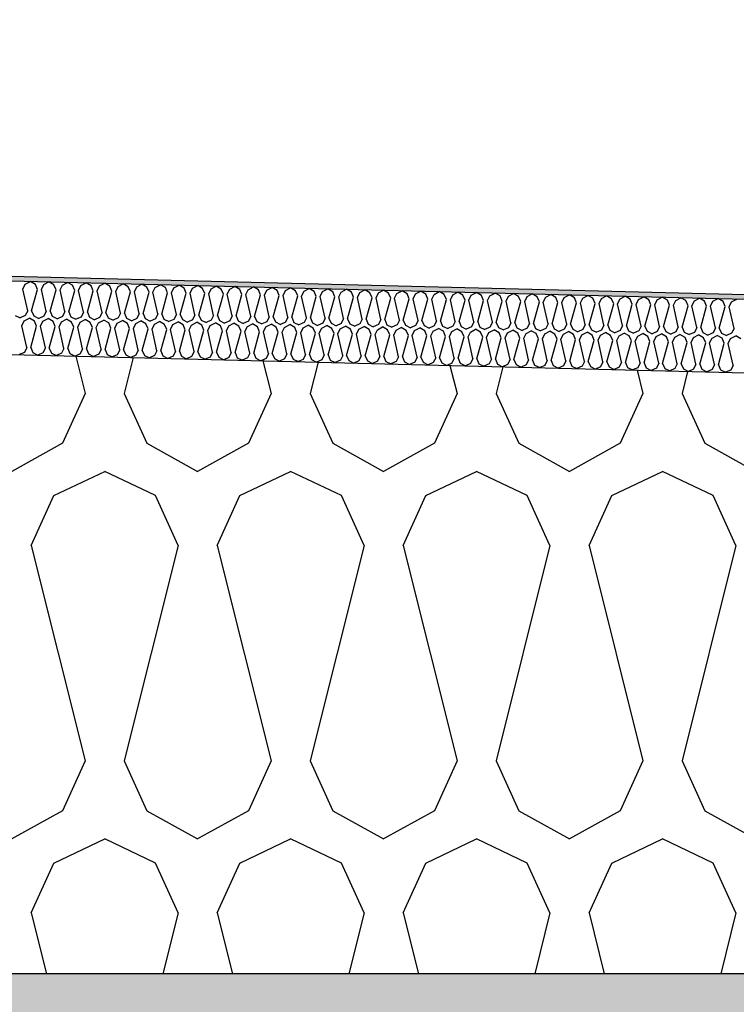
# Model space of a CAD drawing. Header units: millimetres. Extents: x -74465 to -41950, y -2141 to 15832.
# Tile 112 of 131: x -56716 to -56424, y 10282 to 10685. Entities that reach past the tile are written whole.
import ezdxf

# ---------------------------------------------------------------- set-up
doc = ezdxf.new("R2010")
doc.units = ezdxf.units.MM
doc.header["$LTSCALE"] = 0.5
doc.header["$MEASUREMENT"] = 0
doc.linetypes.add('PLINE', pattern=[0])
for name, color, linetype in [('26-- Yttertak (Skravur)(Nye konstruksjoner)', 7, 'Continuous'), ('26-- Yttertak(Nye konstruksjoner)', 7, 'Continuous'), ('261- Primærkonstruksjon (tak) (Skravur)(Nye konstruksjoner)', 7, 'Continuous'), ('261- Primærkonstruksjon (tak)(Nye konstruksjoner)', 7, 'Continuous'), ('262- Taktekking (Skravur)(Nye konstruksjoner)', 7, 'Continuous'), ('262- Taktekking(Nye konstruksjoner)', 7, 'Continuous')]:
    doc.layers.add(name, color=color, linetype=linetype)

# ---------------------------------------------------------------- blocks, each defined once
blk = doc.blocks.new('*X3')
at = {"layer": '26-- Yttertak (Skravur)(Nye konstruksjoner)', "linetype": 'PLINE'}
for p, q in [((-56693.39, 10547.17), (-56689.57, 10531.88)), ((-56669.95, 10546.58), (-56673.62, 10531.88)), ((-56617.03, 10545.26), (-56613.69, 10531.88)), ((-56594.54, 10544.7), (-56597.75, 10531.88)), ((-56540.68, 10543.35), (-56537.81, 10531.88)), ((-56519.13, 10542.81), (-56521.87, 10531.88)), ((-56464.32, 10541.44), (-56461.93, 10531.88)), ((-56443.73, 10540.93), (-56445.99, 10531.88)), ((-56689.57, 10531.88), (-56698.81, 10511.56)), ((-56673.62, 10531.88), (-56664.38, 10511.56)), ((-56613.69, 10531.88), (-56622.93, 10511.56)), ((-56597.75, 10531.88), (-56588.5, 10511.56)), ((-56537.81, 10531.88), (-56547.06, 10511.56)), ((-56521.87, 10531.88), (-56512.62, 10511.56)), ((-56461.93, 10531.88), (-56471.18, 10511.56)), ((-56445.99, 10531.88), (-56436.74, 10511.56)), ((-56698.81, 10511.56), (-56719.53, 10500)), ((-56664.38, 10511.56), (-56643.66, 10500)), ((-56622.93, 10511.56), (-56643.66, 10500)), ((-56588.5, 10511.56), (-56567.78, 10500)), ((-56547.06, 10511.56), (-56567.78, 10500)), ((-56512.62, 10511.56), (-56491.9, 10500)), ((-56471.18, 10511.56), (-56491.9, 10500)), ((-56436.74, 10511.56), (-56416.02, 10500)), ((-56702.32, 10490.19), (-56681.6, 10500)), ((-56660.87, 10490.19), (-56681.6, 10500)), ((-56626.44, 10490.19), (-56605.72, 10500)), ((-56584.99, 10490.19), (-56605.72, 10500)), ((-56550.56, 10490.19), (-56529.84, 10500)), ((-56509.12, 10490.19), (-56529.84, 10500)), ((-56474.68, 10490.19), (-56453.96, 10500)), ((-56433.24, 10490.19), (-56453.96, 10500)), ((-56711.56, 10469.87), (-56702.32, 10490.19)), ((-56651.63, 10469.87), (-56660.87, 10490.19)), ((-56635.68, 10469.87), (-56626.44, 10490.19)), ((-56575.75, 10469.87), (-56584.99, 10490.19)), ((-56559.81, 10469.87), (-56550.56, 10490.19)), ((-56499.87, 10469.87), (-56509.12, 10490.19)), ((-56483.93, 10469.87), (-56474.68, 10490.19)), ((-56423.99, 10469.87), (-56433.24, 10490.19)), ((-56711.56, 10469.87), (-56689.57, 10381.88)), ((-56651.63, 10469.87), (-56673.62, 10381.88)), ((-56635.68, 10469.87), (-56613.69, 10381.88)), ((-56575.75, 10469.87), (-56597.75, 10381.88)), ((-56559.81, 10469.87), (-56537.81, 10381.88)), ((-56499.87, 10469.87), (-56521.87, 10381.88)), ((-56483.93, 10469.87), (-56461.93, 10381.88)), ((-56423.99, 10469.87), (-56445.99, 10381.88)), ((-56689.57, 10381.88), (-56698.81, 10361.56)), ((-56673.62, 10381.88), (-56664.38, 10361.56)), ((-56613.69, 10381.88), (-56622.93, 10361.56)), ((-56597.75, 10381.88), (-56588.5, 10361.56)), ((-56537.81, 10381.88), (-56547.06, 10361.56)), ((-56521.87, 10381.88), (-56512.62, 10361.56)), ((-56461.93, 10381.88), (-56471.18, 10361.56)), ((-56445.99, 10381.88), (-56436.74, 10361.56)), ((-56698.81, 10361.56), (-56719.53, 10350)), ((-56664.38, 10361.56), (-56643.66, 10350)), ((-56622.93, 10361.56), (-56643.66, 10350)), ((-56588.5, 10361.56), (-56567.78, 10350)), ((-56547.06, 10361.56), (-56567.78, 10350)), ((-56512.62, 10361.56), (-56491.9, 10350)), ((-56471.18, 10361.56), (-56491.9, 10350)), ((-56436.74, 10361.56), (-56416.02, 10350)), ((-56702.32, 10340.19), (-56681.6, 10350)), ((-56660.87, 10340.19), (-56681.6, 10350)), ((-56626.44, 10340.19), (-56605.72, 10350)), ((-56584.99, 10340.19), (-56605.72, 10350)), ((-56550.56, 10340.19), (-56529.84, 10350)), ((-56509.12, 10340.19), (-56529.84, 10350)), ((-56474.68, 10340.19), (-56453.96, 10350)), ((-56433.24, 10340.19), (-56453.96, 10350)), ((-56711.56, 10319.87), (-56702.32, 10340.19)), ((-56651.63, 10319.87), (-56660.87, 10340.19)), ((-56635.68, 10319.87), (-56626.44, 10340.19)), ((-56575.75, 10319.87), (-56584.99, 10340.19)), ((-56559.81, 10319.87), (-56550.56, 10340.19)), ((-56499.87, 10319.87), (-56509.12, 10340.19)), ((-56483.93, 10319.87), (-56474.68, 10340.19)), ((-56423.99, 10319.87), (-56433.24, 10340.19)), ((-56711.56, 10319.87), (-56705.35, 10295)), ((-56651.63, 10319.87), (-56657.85, 10295)), ((-56635.68, 10319.87), (-56629.47, 10295)), ((-56575.75, 10319.87), (-56581.97, 10295)), ((-56559.81, 10319.87), (-56553.59, 10295)), ((-56499.87, 10319.87), (-56506.09, 10295)), ((-56483.93, 10319.87), (-56477.71, 10295)), ((-56423.99, 10319.87), (-56430.21, 10295))]:
    blk.add_line(p, q, dxfattribs=at)
blk = doc.blocks.new('*X6')
at = {"layer": '262- Taktekking (Skravur)(Nye konstruksjoner)', "linetype": 'PLINE'}
for p, q in [((-56714.02, 10576.54), (-56711.92, 10577.64)), ((-56709.88, 10576.43), (-56711.92, 10577.64)), ((-56706.44, 10576.35), (-56704.34, 10577.45)), ((-56702.3, 10576.24), (-56704.34, 10577.45)), ((-56698.85, 10576.16), (-56696.75, 10577.26)), ((-56694.71, 10576.05), (-56696.75, 10577.26)), ((-56691.27, 10575.97), (-56689.17, 10577.07)), ((-56687.12, 10575.86), (-56689.17, 10577.07)), ((-56683.68, 10575.78), (-56681.58, 10576.88)), ((-56679.54, 10575.67), (-56681.58, 10576.88)), ((-56676.1, 10575.59), (-56674, 10576.69)), ((-56671.95, 10575.48), (-56674, 10576.69)), ((-56715, 10574.53), (-56714.02, 10576.54)), ((-56713.02, 10565.68), (-56715, 10574.53)), ((-56711.43, 10565.64), (-56709.01, 10574.38)), ((-56709.01, 10574.38), (-56709.88, 10576.43)), ((-56707.41, 10574.34), (-56706.44, 10576.35)), ((-56705.44, 10565.49), (-56707.41, 10574.34)), ((-56703.84, 10565.45), (-56701.42, 10574.19)), ((-56701.42, 10574.19), (-56702.3, 10576.24)), ((-56699.83, 10574.15), (-56698.85, 10576.16)), ((-56697.85, 10565.3), (-56699.83, 10574.15)), ((-56696.26, 10565.26), (-56693.84, 10574)), ((-56693.84, 10574), (-56694.71, 10576.05)), ((-56692.24, 10573.96), (-56691.27, 10575.97)), ((-56690.26, 10565.11), (-56692.24, 10573.96)), ((-56688.67, 10565.07), (-56686.25, 10573.81)), ((-56686.25, 10573.81), (-56687.12, 10575.86)), ((-56684.66, 10573.77), (-56683.68, 10575.78)), ((-56682.68, 10564.92), (-56684.66, 10573.77)), ((-56681.08, 10564.88), (-56678.67, 10573.62)), ((-56678.67, 10573.62), (-56679.54, 10575.67)), ((-56677.07, 10573.58), (-56676.1, 10575.59)), ((-56675.09, 10564.73), (-56677.07, 10573.58)), ((-56673.5, 10564.69), (-56671.08, 10573.43)), ((-56671.08, 10573.43), (-56671.95, 10575.48)), ((-56669.49, 10573.39), (-56668.51, 10575.4)), ((-56667.51, 10564.54), (-56669.49, 10573.39)), ((-56668.51, 10575.4), (-56666.41, 10576.5)), ((-56664.37, 10575.3), (-56666.41, 10576.5)), ((-56665.91, 10564.5), (-56663.49, 10573.24)), ((-56663.49, 10573.24), (-56664.37, 10575.3)), ((-56661.9, 10573.2), (-56660.93, 10575.21)), ((-56659.92, 10564.35), (-56661.9, 10573.2)), ((-56660.93, 10575.21), (-56658.83, 10576.31)), ((-56656.78, 10575.11), (-56658.83, 10576.31)), ((-56658.33, 10564.31), (-56655.91, 10573.05)), ((-56655.91, 10573.05), (-56656.78, 10575.11)), ((-56654.32, 10573.01), (-56653.34, 10575.02)), ((-56652.34, 10564.16), (-56654.32, 10573.01)), ((-56653.34, 10575.02), (-56651.24, 10576.12)), ((-56649.2, 10574.92), (-56651.24, 10576.12)), ((-56650.74, 10564.12), (-56648.32, 10572.86)), ((-56648.32, 10572.86), (-56649.2, 10574.92)), ((-56646.73, 10572.82), (-56645.75, 10574.83)), ((-56644.75, 10563.97), (-56646.73, 10572.82)), ((-56645.75, 10574.83), (-56643.65, 10575.93)), ((-56641.61, 10574.73), (-56643.65, 10575.93)), ((-56643.16, 10563.93), (-56640.74, 10572.67)), ((-56640.74, 10572.67), (-56641.61, 10574.73)), ((-56639.14, 10572.63), (-56638.17, 10574.64)), ((-56637.17, 10563.78), (-56639.14, 10572.63)), ((-56638.17, 10574.64), (-56636.07, 10575.74)), ((-56634.03, 10574.54), (-56636.07, 10575.74)), ((-56633.15, 10572.48), (-56634.03, 10574.54)), ((-56631.56, 10572.44), (-56630.58, 10574.45)), ((-56630.58, 10574.45), (-56628.48, 10575.56)), ((-56626.44, 10574.35), (-56628.48, 10575.56)), ((-56625.57, 10572.29), (-56626.44, 10574.35)), ((-56623.97, 10572.25), (-56623, 10574.26)), ((-56623, 10574.26), (-56620.9, 10575.37)), ((-56618.86, 10574.16), (-56620.9, 10575.37)), ((-56617.98, 10572.1), (-56618.86, 10574.16)), ((-56616.39, 10572.06), (-56615.41, 10574.07)), ((-56615.41, 10574.07), (-56613.31, 10575.18)), ((-56611.27, 10573.97), (-56613.31, 10575.18)), ((-56610.4, 10571.91), (-56611.27, 10573.97)), ((-56608.8, 10571.87), (-56607.83, 10573.88)), ((-56607.83, 10573.88), (-56605.73, 10574.99)), ((-56603.68, 10573.78), (-56605.73, 10574.99)), ((-56602.81, 10571.72), (-56603.68, 10573.78)), ((-56601.22, 10571.68), (-56600.24, 10573.69)), ((-56600.24, 10573.69), (-56598.14, 10574.8)), ((-56596.1, 10573.59), (-56598.14, 10574.8)), ((-56595.23, 10571.53), (-56596.1, 10573.59)), ((-56593.63, 10571.49), (-56592.66, 10573.5)), ((-56592.66, 10573.5), (-56590.56, 10574.61)), ((-56588.51, 10573.4), (-56590.56, 10574.61)), ((-56587.64, 10571.34), (-56588.51, 10573.4)), ((-56586.05, 10571.3), (-56585.07, 10573.31)), ((-56585.07, 10573.31), (-56582.97, 10574.42)), ((-56580.93, 10573.21), (-56582.97, 10574.42)), ((-56580.05, 10571.16), (-56580.93, 10573.21)), ((-56578.46, 10571.12), (-56577.49, 10573.12)), ((-56577.49, 10573.12), (-56575.38, 10574.23)), ((-56573.34, 10573.02), (-56575.38, 10574.23)), ((-56572.47, 10570.97), (-56573.34, 10573.02)), ((-56570.87, 10570.93), (-56569.9, 10572.93)), ((-56569.9, 10572.93), (-56567.8, 10574.04)), ((-56565.76, 10572.83), (-56567.8, 10574.04)), ((-56564.88, 10570.78), (-56565.76, 10572.83)), ((-56563.29, 10570.74), (-56562.31, 10572.74)), ((-56562.31, 10572.74), (-56560.21, 10573.85)), ((-56558.17, 10572.64), (-56560.21, 10573.85)), ((-56557.3, 10570.59), (-56558.17, 10572.64)), ((-56554.73, 10572.55), (-56552.63, 10573.66)), ((-56550.59, 10572.45), (-56552.63, 10573.66)), ((-56547.14, 10572.36), (-56545.04, 10573.47)), ((-56543, 10572.26), (-56545.04, 10573.47)), ((-56539.56, 10572.18), (-56537.46, 10573.28)), ((-56535.41, 10572.07), (-56537.46, 10573.28)), ((-56531.97, 10571.99), (-56529.87, 10573.09)), ((-56527.83, 10571.88), (-56529.87, 10573.09)), ((-56524.39, 10571.8), (-56522.29, 10572.9)), ((-56520.24, 10571.69), (-56522.29, 10572.9)), ((-56516.8, 10571.61), (-56514.7, 10572.71)), ((-56512.66, 10571.5), (-56514.7, 10572.71)), ((-56635.57, 10563.74), (-56633.15, 10572.48)), ((-56629.58, 10563.59), (-56631.56, 10572.44)), ((-56627.99, 10563.55), (-56625.57, 10572.29)), ((-56621.99, 10563.4), (-56623.97, 10572.25)), ((-56620.4, 10563.36), (-56617.98, 10572.1)), ((-56614.41, 10563.21), (-56616.39, 10572.06)), ((-56612.82, 10563.17), (-56610.4, 10571.91)), ((-56606.82, 10563.02), (-56608.8, 10571.87)), ((-56605.23, 10562.98), (-56602.81, 10571.72)), ((-56599.24, 10562.83), (-56601.22, 10571.68)), ((-56597.64, 10562.79), (-56595.23, 10571.53)), ((-56591.65, 10562.64), (-56593.63, 10571.49)), ((-56590.06, 10562.6), (-56587.64, 10571.34)), ((-56584.07, 10562.45), (-56586.05, 10571.3)), ((-56582.47, 10562.41), (-56580.05, 10571.16)), ((-56576.48, 10562.26), (-56578.46, 10571.12)), ((-56574.89, 10562.22), (-56572.47, 10570.97)), ((-56568.9, 10562.07), (-56570.87, 10570.93)), ((-56567.3, 10562.03), (-56564.88, 10570.78)), ((-56561.31, 10561.88), (-56563.29, 10570.74)), ((-56559.72, 10561.84), (-56557.3, 10570.59)), ((-56555.7, 10570.55), (-56554.73, 10572.55)), ((-56553.72, 10561.7), (-56555.7, 10570.55)), ((-56552.13, 10561.66), (-56549.71, 10570.4)), ((-56549.71, 10570.4), (-56550.59, 10572.45)), ((-56548.12, 10570.36), (-56547.14, 10572.36)), ((-56546.14, 10561.51), (-56548.12, 10570.36)), ((-56544.55, 10561.47), (-56542.13, 10570.21)), ((-56542.13, 10570.21), (-56543, 10572.26)), ((-56540.53, 10570.17), (-56539.56, 10572.18)), ((-56538.55, 10561.32), (-56540.53, 10570.17)), ((-56536.96, 10561.28), (-56534.54, 10570.02)), ((-56534.54, 10570.02), (-56535.41, 10572.07)), ((-56532.95, 10569.98), (-56531.97, 10571.99)), ((-56530.97, 10561.13), (-56532.95, 10569.98)), ((-56529.37, 10561.09), (-56526.96, 10569.83)), ((-56526.96, 10569.83), (-56527.83, 10571.88)), ((-56525.36, 10569.79), (-56524.39, 10571.8)), ((-56523.38, 10560.94), (-56525.36, 10569.79)), ((-56521.79, 10560.9), (-56519.37, 10569.64)), ((-56519.37, 10569.64), (-56520.24, 10571.69)), ((-56517.78, 10569.6), (-56516.8, 10571.61)), ((-56515.8, 10560.75), (-56517.78, 10569.6)), ((-56514.2, 10560.71), (-56511.78, 10569.45)), ((-56511.78, 10569.45), (-56512.66, 10571.5)), ((-56510.19, 10569.41), (-56509.22, 10571.42)), ((-56508.21, 10560.56), (-56510.19, 10569.41)), ((-56509.22, 10571.42), (-56507.11, 10572.52)), ((-56505.07, 10571.31), (-56507.11, 10572.52)), ((-56506.62, 10560.52), (-56504.2, 10569.26)), ((-56504.2, 10569.26), (-56505.07, 10571.31)), ((-56502.6, 10569.22), (-56501.63, 10571.23)), ((-56500.63, 10560.37), (-56502.6, 10569.22)), ((-56501.63, 10571.23), (-56499.53, 10572.33)), ((-56497.49, 10571.12), (-56499.53, 10572.33)), ((-56499.03, 10560.33), (-56496.61, 10569.07)), ((-56496.61, 10569.07), (-56497.49, 10571.12)), ((-56495.02, 10569.03), (-56494.04, 10571.04)), ((-56493.04, 10560.18), (-56495.02, 10569.03)), ((-56494.04, 10571.04), (-56491.94, 10572.14)), ((-56489.9, 10570.93), (-56491.94, 10572.14)), ((-56491.45, 10560.14), (-56489.03, 10568.88)), ((-56489.03, 10568.88), (-56489.9, 10570.93)), ((-56487.43, 10568.84), (-56486.46, 10570.85)), ((-56485.45, 10559.99), (-56487.43, 10568.84)), ((-56486.46, 10570.85), (-56484.36, 10571.95)), ((-56482.32, 10570.74), (-56484.36, 10571.95)), ((-56483.86, 10559.95), (-56481.44, 10568.69)), ((-56481.44, 10568.69), (-56482.32, 10570.74)), ((-56479.85, 10568.65), (-56478.87, 10570.66)), ((-56477.87, 10559.8), (-56479.85, 10568.65)), ((-56478.87, 10570.66), (-56476.77, 10571.76)), ((-56474.73, 10570.55), (-56476.77, 10571.76)), ((-56473.86, 10568.5), (-56474.73, 10570.55)), ((-56472.26, 10568.46), (-56471.29, 10570.47)), ((-56471.29, 10570.47), (-56469.19, 10571.57)), ((-56467.14, 10570.37), (-56469.19, 10571.57)), ((-56466.27, 10568.31), (-56467.14, 10570.37)), ((-56464.68, 10568.27), (-56463.7, 10570.28)), ((-56463.7, 10570.28), (-56461.6, 10571.38)), ((-56459.56, 10570.18), (-56461.6, 10571.38)), ((-56458.69, 10568.12), (-56459.56, 10570.18)), ((-56457.09, 10568.08), (-56456.12, 10570.09)), ((-56456.12, 10570.09), (-56454.02, 10571.19)), ((-56451.97, 10569.99), (-56454.02, 10571.19)), ((-56451.1, 10567.93), (-56451.97, 10569.99)), ((-56449.51, 10567.89), (-56448.53, 10569.9)), ((-56448.53, 10569.9), (-56446.43, 10571)), ((-56444.39, 10569.8), (-56446.43, 10571)), ((-56443.51, 10567.74), (-56444.39, 10569.8)), ((-56441.92, 10567.7), (-56440.95, 10569.71)), ((-56440.95, 10569.71), (-56438.85, 10570.81)), ((-56436.8, 10569.61), (-56438.85, 10570.81)), ((-56435.93, 10567.55), (-56436.8, 10569.61)), ((-56434.34, 10567.51), (-56433.36, 10569.52)), ((-56433.36, 10569.52), (-56431.26, 10570.62)), ((-56429.22, 10569.42), (-56431.26, 10570.62)), ((-56428.34, 10567.36), (-56429.22, 10569.42)), ((-56426.75, 10567.32), (-56425.77, 10569.33)), ((-56425.77, 10569.33), (-56423.67, 10570.44)), ((-56713.02, 10565.68), (-56714, 10563.67)), ((-56711.43, 10565.64), (-56710.55, 10563.58)), ((-56705.44, 10565.49), (-56706.41, 10563.48)), ((-56703.84, 10565.45), (-56702.97, 10563.39)), ((-56697.85, 10565.3), (-56698.82, 10563.29)), ((-56696.26, 10565.26), (-56695.38, 10563.2)), ((-56690.26, 10565.11), (-56691.24, 10563.1)), ((-56688.67, 10565.07), (-56687.8, 10563.01)), ((-56682.68, 10564.92), (-56683.65, 10562.91)), ((-56681.08, 10564.88), (-56680.21, 10562.82)), ((-56675.09, 10564.73), (-56676.07, 10562.72)), ((-56673.5, 10564.69), (-56672.63, 10562.63)), ((-56476.28, 10559.76), (-56473.86, 10568.5)), ((-56470.28, 10559.61), (-56472.26, 10568.46)), ((-56468.69, 10559.57), (-56466.27, 10568.31)), ((-56462.7, 10559.42), (-56464.68, 10568.27)), ((-56461.1, 10559.38), (-56458.69, 10568.12)), ((-56455.11, 10559.23), (-56457.09, 10568.08)), ((-56453.52, 10559.19), (-56451.1, 10567.93)), ((-56447.53, 10559.04), (-56449.51, 10567.89)), ((-56445.93, 10559), (-56443.51, 10567.74)), ((-56439.94, 10558.85), (-56441.92, 10567.7)), ((-56438.35, 10558.81), (-56435.93, 10567.55)), ((-56432.36, 10558.66), (-56434.34, 10567.51)), ((-56430.76, 10558.62), (-56428.34, 10567.36)), ((-56424.77, 10558.47), (-56426.75, 10567.32)), ((-56718.14, 10563.77), (-56716.09, 10562.74)), ((-56714, 10563.67), (-56716.09, 10562.74)), ((-56715.37, 10559.53), (-56714.4, 10561.54)), ((-56714.4, 10561.54), (-56712.3, 10562.65)), ((-56710.26, 10561.44), (-56712.3, 10562.65)), ((-56710.55, 10563.58), (-56708.51, 10562.55)), ((-56709.38, 10559.38), (-56710.26, 10561.44)), ((-56706.41, 10563.48), (-56708.51, 10562.55)), ((-56707.79, 10559.34), (-56706.81, 10561.35)), ((-56706.81, 10561.35), (-56704.71, 10562.46)), ((-56702.67, 10561.25), (-56704.71, 10562.46)), ((-56702.97, 10563.39), (-56700.92, 10562.36)), ((-56701.8, 10559.19), (-56702.67, 10561.25)), ((-56698.82, 10563.29), (-56700.92, 10562.36)), ((-56700.2, 10559.15), (-56699.23, 10561.16)), ((-56699.23, 10561.16), (-56697.13, 10562.27)), ((-56695.09, 10561.06), (-56697.13, 10562.27)), ((-56695.38, 10563.2), (-56693.34, 10562.17)), ((-56694.21, 10559), (-56695.09, 10561.06)), ((-56691.24, 10563.1), (-56693.34, 10562.17)), ((-56692.62, 10558.96), (-56691.64, 10560.97)), ((-56691.64, 10560.97), (-56689.54, 10562.08)), ((-56687.5, 10560.87), (-56689.54, 10562.08)), ((-56687.8, 10563.01), (-56685.75, 10561.98)), ((-56686.63, 10558.81), (-56687.5, 10560.87)), ((-56683.65, 10562.91), (-56685.75, 10561.98)), ((-56685.03, 10558.77), (-56684.06, 10560.78)), ((-56684.06, 10560.78), (-56681.96, 10561.89)), ((-56679.91, 10560.68), (-56681.96, 10561.89)), ((-56680.21, 10562.82), (-56678.16, 10561.79)), ((-56679.04, 10558.62), (-56679.91, 10560.68)), ((-56676.07, 10562.72), (-56678.16, 10561.79)), ((-56677.45, 10558.59), (-56676.47, 10560.59)), ((-56676.47, 10560.59), (-56674.37, 10561.7)), ((-56672.33, 10560.49), (-56674.37, 10561.7)), ((-56672.63, 10562.63), (-56670.58, 10561.6)), ((-56668.48, 10562.53), (-56670.58, 10561.6)), ((-56668.89, 10560.4), (-56666.79, 10561.51)), ((-56667.51, 10564.54), (-56668.48, 10562.53)), ((-56664.74, 10560.3), (-56666.79, 10561.51)), ((-56665.91, 10564.5), (-56665.04, 10562.45)), ((-56665.04, 10562.45), (-56662.99, 10561.41)), ((-56660.9, 10562.34), (-56662.99, 10561.41)), ((-56661.3, 10560.21), (-56659.2, 10561.32)), ((-56659.92, 10564.35), (-56660.9, 10562.34)), ((-56657.16, 10560.11), (-56659.2, 10561.32)), ((-56658.33, 10564.31), (-56657.45, 10562.26)), ((-56657.45, 10562.26), (-56655.41, 10561.22)), ((-56653.31, 10562.15), (-56655.41, 10561.22)), ((-56653.72, 10560.02), (-56651.61, 10561.13)), ((-56652.34, 10564.16), (-56653.31, 10562.15)), ((-56649.57, 10559.92), (-56651.61, 10561.13)), ((-56650.74, 10564.12), (-56649.87, 10562.07)), ((-56649.87, 10562.07), (-56647.82, 10561.03)), ((-56645.73, 10561.96), (-56647.82, 10561.03)), ((-56646.13, 10559.83), (-56644.03, 10560.94)), ((-56644.75, 10563.97), (-56645.73, 10561.96)), ((-56641.99, 10559.73), (-56644.03, 10560.94)), ((-56643.16, 10563.93), (-56642.28, 10561.88)), ((-56642.28, 10561.88), (-56640.24, 10560.84)), ((-56638.14, 10561.77), (-56640.24, 10560.84)), ((-56638.54, 10559.65), (-56636.44, 10560.75)), ((-56637.17, 10563.78), (-56638.14, 10561.77)), ((-56634.4, 10559.54), (-56636.44, 10560.75)), ((-56635.57, 10563.74), (-56634.7, 10561.69)), ((-56634.7, 10561.69), (-56632.65, 10560.65)), ((-56630.55, 10561.58), (-56632.65, 10560.65)), ((-56629.58, 10563.59), (-56630.55, 10561.58)), ((-56627.99, 10563.55), (-56627.11, 10561.5)), ((-56627.11, 10561.5), (-56625.07, 10560.46)), ((-56622.97, 10561.39), (-56625.07, 10560.46)), ((-56621.99, 10563.4), (-56622.97, 10561.39)), ((-56620.4, 10563.36), (-56619.53, 10561.31)), ((-56619.53, 10561.31), (-56617.48, 10560.28)), ((-56615.38, 10561.2), (-56617.48, 10560.28)), ((-56614.41, 10563.21), (-56615.38, 10561.2)), ((-56612.82, 10563.17), (-56611.94, 10561.12)), ((-56611.94, 10561.12), (-56609.89, 10560.09)), ((-56607.8, 10561.01), (-56609.89, 10560.09)), ((-56606.82, 10563.02), (-56607.8, 10561.01)), ((-56605.23, 10562.98), (-56604.36, 10560.93)), ((-56604.36, 10560.93), (-56602.31, 10559.9)), ((-56600.21, 10560.82), (-56602.31, 10559.9)), ((-56599.24, 10562.83), (-56600.21, 10560.82)), ((-56597.64, 10562.79), (-56596.77, 10560.74)), ((-56596.77, 10560.74), (-56594.72, 10559.71)), ((-56592.63, 10560.64), (-56594.72, 10559.71)), ((-56591.65, 10562.64), (-56592.63, 10560.64)), ((-56590.06, 10562.6), (-56589.18, 10560.55)), ((-56584.07, 10562.45), (-56585.04, 10560.45)), ((-56582.47, 10562.41), (-56581.6, 10560.36)), ((-56576.48, 10562.26), (-56577.46, 10560.26)), ((-56574.89, 10562.22), (-56574.01, 10560.17)), ((-56568.9, 10562.07), (-56569.87, 10560.07)), ((-56567.3, 10562.03), (-56566.43, 10559.98)), ((-56561.31, 10561.88), (-56562.29, 10559.88)), ((-56559.72, 10561.84), (-56558.84, 10559.79)), ((-56553.72, 10561.7), (-56554.7, 10559.69)), ((-56552.13, 10561.66), (-56551.26, 10559.6)), ((-56546.14, 10561.51), (-56547.11, 10559.5)), ((-56544.55, 10561.47), (-56543.67, 10559.41)), ((-56538.55, 10561.32), (-56539.53, 10559.31)), ((-56536.96, 10561.28), (-56536.09, 10559.22)), ((-56530.97, 10561.13), (-56531.94, 10559.12)), ((-56529.37, 10561.09), (-56528.5, 10559.03)), ((-56523.38, 10560.94), (-56524.36, 10558.93)), ((-56521.79, 10560.9), (-56520.92, 10558.84)), ((-56515.8, 10560.75), (-56516.77, 10558.74)), ((-56514.2, 10560.71), (-56513.33, 10558.65)), ((-56713.4, 10550.68), (-56715.37, 10559.53)), ((-56711.8, 10550.64), (-56709.38, 10559.38)), ((-56705.81, 10550.49), (-56707.79, 10559.34)), ((-56704.22, 10550.45), (-56701.8, 10559.19)), ((-56698.22, 10550.3), (-56700.2, 10559.15)), ((-56696.63, 10550.26), (-56694.21, 10559)), ((-56690.64, 10550.11), (-56692.62, 10558.96)), ((-56689.05, 10550.07), (-56686.63, 10558.81)), ((-56683.05, 10549.92), (-56685.03, 10558.77)), ((-56681.46, 10549.88), (-56679.04, 10558.62)), ((-56675.47, 10549.73), (-56677.45, 10558.59)), ((-56673.87, 10549.69), (-56671.46, 10558.44)), ((-56671.46, 10558.44), (-56672.33, 10560.49)), ((-56669.86, 10558.4), (-56668.89, 10560.4)), ((-56667.88, 10549.54), (-56669.86, 10558.4)), ((-56666.29, 10549.5), (-56663.87, 10558.25)), ((-56663.87, 10558.25), (-56664.74, 10560.3)), ((-56662.28, 10558.21), (-56661.3, 10560.21)), ((-56660.3, 10549.35), (-56662.28, 10558.21)), ((-56658.7, 10549.31), (-56656.28, 10558.06)), ((-56656.28, 10558.06), (-56657.16, 10560.11)), ((-56654.69, 10558.02), (-56653.72, 10560.02)), ((-56652.71, 10549.16), (-56654.69, 10558.02)), ((-56651.12, 10549.13), (-56648.7, 10557.87)), ((-56648.7, 10557.87), (-56649.57, 10559.92)), ((-56647.1, 10557.83), (-56646.13, 10559.83)), ((-56645.13, 10548.98), (-56647.1, 10557.83)), ((-56643.53, 10548.94), (-56641.11, 10557.68)), ((-56641.11, 10557.68), (-56641.99, 10559.73)), ((-56639.52, 10557.64), (-56638.54, 10559.65)), ((-56637.54, 10548.79), (-56639.52, 10557.64)), ((-56635.95, 10548.75), (-56633.53, 10557.49)), ((-56633.53, 10557.49), (-56634.4, 10559.54)), ((-56631.93, 10557.45), (-56630.96, 10559.46)), ((-56629.95, 10548.6), (-56631.93, 10557.45)), ((-56630.96, 10559.46), (-56628.86, 10560.56)), ((-56626.82, 10559.35), (-56628.86, 10560.56)), ((-56628.36, 10548.56), (-56625.94, 10557.3)), ((-56625.94, 10557.3), (-56626.82, 10559.35)), ((-56624.35, 10557.26), (-56623.37, 10559.27)), ((-56622.37, 10548.41), (-56624.35, 10557.26)), ((-56623.37, 10559.27), (-56621.27, 10560.37)), ((-56619.23, 10559.16), (-56621.27, 10560.37)), ((-56620.78, 10548.37), (-56618.36, 10557.11)), ((-56618.36, 10557.11), (-56619.23, 10559.16)), ((-56616.76, 10557.07), (-56615.79, 10559.08)), ((-56614.78, 10548.22), (-56616.76, 10557.07)), ((-56615.79, 10559.08), (-56613.69, 10560.18)), ((-56611.64, 10558.97), (-56613.69, 10560.18)), ((-56613.19, 10548.18), (-56610.77, 10556.92)), ((-56610.77, 10556.92), (-56611.64, 10558.97)), ((-56609.18, 10556.88), (-56608.2, 10558.89)), ((-56607.2, 10548.03), (-56609.18, 10556.88)), ((-56608.2, 10558.89), (-56606.1, 10559.99)), ((-56604.06, 10558.78), (-56606.1, 10559.99)), ((-56605.6, 10547.99), (-56603.19, 10556.73)), ((-56603.19, 10556.73), (-56604.06, 10558.78)), ((-56601.59, 10556.69), (-56600.62, 10558.7)), ((-56599.61, 10547.84), (-56601.59, 10556.69)), ((-56600.62, 10558.7), (-56598.52, 10559.8)), ((-56596.47, 10558.59), (-56598.52, 10559.8)), ((-56595.6, 10556.54), (-56596.47, 10558.59)), ((-56594.01, 10556.5), (-56593.03, 10558.51)), ((-56593.03, 10558.51), (-56590.93, 10559.61)), ((-56588.89, 10558.4), (-56590.93, 10559.61)), ((-56589.18, 10560.55), (-56587.14, 10559.52)), ((-56588.01, 10556.35), (-56588.89, 10558.4)), ((-56585.04, 10560.45), (-56587.14, 10559.52)), ((-56586.42, 10556.31), (-56585.45, 10558.32)), ((-56585.45, 10558.32), (-56583.35, 10559.42)), ((-56581.3, 10558.21), (-56583.35, 10559.42)), ((-56581.6, 10560.36), (-56579.55, 10559.33)), ((-56580.43, 10556.16), (-56581.3, 10558.21)), ((-56577.46, 10560.26), (-56579.55, 10559.33)), ((-56578.84, 10556.12), (-56577.86, 10558.13)), ((-56577.86, 10558.13), (-56575.76, 10559.23)), ((-56573.72, 10558.02), (-56575.76, 10559.23)), ((-56574.01, 10560.17), (-56571.97, 10559.14)), ((-56572.84, 10555.97), (-56573.72, 10558.02)), ((-56569.87, 10560.07), (-56571.97, 10559.14)), ((-56571.25, 10555.93), (-56570.27, 10557.94)), ((-56570.27, 10557.94), (-56568.17, 10559.04)), ((-56566.13, 10557.83), (-56568.17, 10559.04)), ((-56566.43, 10559.98), (-56564.38, 10558.95)), ((-56565.26, 10555.78), (-56566.13, 10557.83)), ((-56562.29, 10559.88), (-56564.38, 10558.95)), ((-56563.66, 10555.74), (-56562.69, 10557.75)), ((-56562.69, 10557.75), (-56560.59, 10558.85)), ((-56558.55, 10557.65), (-56560.59, 10558.85)), ((-56558.84, 10559.79), (-56556.8, 10558.76)), ((-56557.67, 10555.59), (-56558.55, 10557.65)), ((-56554.7, 10559.69), (-56556.8, 10558.76)), ((-56556.08, 10555.55), (-56555.1, 10557.56)), ((-56555.1, 10557.56), (-56553, 10558.66)), ((-56550.96, 10557.46), (-56553, 10558.66)), ((-56551.26, 10559.6), (-56549.21, 10558.57)), ((-56550.09, 10555.4), (-56550.96, 10557.46)), ((-56547.11, 10559.5), (-56549.21, 10558.57)), ((-56548.49, 10555.36), (-56547.52, 10557.37)), ((-56547.52, 10557.37), (-56545.42, 10558.47)), ((-56543.37, 10557.27), (-56545.42, 10558.47)), ((-56543.67, 10559.41), (-56541.62, 10558.38)), ((-56542.5, 10555.21), (-56543.37, 10557.27)), ((-56539.53, 10559.31), (-56541.62, 10558.38)), ((-56540.91, 10555.17), (-56539.93, 10557.18)), ((-56539.93, 10557.18), (-56537.83, 10558.28)), ((-56535.79, 10557.08), (-56537.83, 10558.28)), ((-56536.09, 10559.22), (-56534.04, 10558.19)), ((-56534.92, 10555.02), (-56535.79, 10557.08)), ((-56531.94, 10559.12), (-56534.04, 10558.19)), ((-56533.32, 10554.98), (-56532.35, 10556.99)), ((-56532.35, 10556.99), (-56530.25, 10558.09)), ((-56528.2, 10556.89), (-56530.25, 10558.09)), ((-56528.5, 10559.03), (-56526.45, 10558)), ((-56527.33, 10554.83), (-56528.2, 10556.89)), ((-56524.36, 10558.93), (-56526.45, 10558)), ((-56525.74, 10554.79), (-56524.76, 10556.8)), ((-56524.76, 10556.8), (-56522.66, 10557.91)), ((-56520.62, 10556.7), (-56522.66, 10557.91)), ((-56520.92, 10558.84), (-56518.87, 10557.81)), ((-56519.74, 10554.64), (-56520.62, 10556.7)), ((-56516.77, 10558.74), (-56518.87, 10557.81)), ((-56518.15, 10554.6), (-56517.18, 10556.61)), ((-56517.18, 10556.61), (-56515.08, 10557.72)), ((-56513.03, 10556.51), (-56515.08, 10557.72)), ((-56513.33, 10558.65), (-56511.28, 10557.62)), ((-56509.19, 10558.55), (-56511.28, 10557.62)), ((-56509.59, 10556.42), (-56507.49, 10557.53)), ((-56508.21, 10560.56), (-56509.19, 10558.55)), ((-56505.45, 10556.32), (-56507.49, 10557.53)), ((-56506.62, 10560.52), (-56505.74, 10558.46)), ((-56505.74, 10558.46), (-56503.7, 10557.43)), ((-56501.6, 10558.36), (-56503.7, 10557.43)), ((-56502, 10556.23), (-56499.9, 10557.34)), ((-56500.63, 10560.37), (-56501.6, 10558.36)), ((-56497.86, 10556.13), (-56499.9, 10557.34)), ((-56499.03, 10560.33), (-56498.16, 10558.27)), ((-56498.16, 10558.27), (-56496.11, 10557.24)), ((-56494.02, 10558.17), (-56496.11, 10557.24)), ((-56494.42, 10556.04), (-56492.32, 10557.15)), ((-56493.04, 10560.18), (-56494.02, 10558.17)), ((-56490.28, 10555.94), (-56492.32, 10557.15)), ((-56491.45, 10560.14), (-56490.57, 10558.08)), ((-56490.57, 10558.08), (-56488.53, 10557.05)), ((-56486.43, 10557.98), (-56488.53, 10557.05)), ((-56486.83, 10555.85), (-56484.73, 10556.96)), ((-56485.45, 10559.99), (-56486.43, 10557.98)), ((-56482.69, 10555.75), (-56484.73, 10556.96)), ((-56483.86, 10559.95), (-56482.99, 10557.89)), ((-56482.99, 10557.89), (-56480.94, 10556.86)), ((-56478.84, 10557.79), (-56480.94, 10556.86)), ((-56479.25, 10555.66), (-56477.15, 10556.77)), ((-56477.87, 10559.8), (-56478.84, 10557.79)), ((-56475.11, 10555.56), (-56477.15, 10556.77)), ((-56476.28, 10559.76), (-56475.4, 10557.7)), ((-56475.4, 10557.7), (-56473.35, 10556.67)), ((-56471.26, 10557.6), (-56473.35, 10556.67)), ((-56471.66, 10555.47), (-56469.56, 10556.58)), ((-56470.28, 10559.61), (-56471.26, 10557.6)), ((-56467.52, 10555.37), (-56469.56, 10556.58)), ((-56468.69, 10559.57), (-56467.82, 10557.51)), ((-56467.82, 10557.51), (-56465.77, 10556.48)), ((-56463.67, 10557.41), (-56465.77, 10556.48)), ((-56462.7, 10559.42), (-56463.67, 10557.41)), ((-56461.1, 10559.38), (-56460.23, 10557.33)), ((-56460.23, 10557.33), (-56458.18, 10556.29)), ((-56456.09, 10557.22), (-56458.18, 10556.29)), ((-56455.11, 10559.23), (-56456.09, 10557.22)), ((-56453.52, 10559.19), (-56452.65, 10557.14)), ((-56452.65, 10557.14), (-56450.6, 10556.1)), ((-56448.5, 10557.03), (-56450.6, 10556.1)), ((-56447.53, 10559.04), (-56448.5, 10557.03)), ((-56445.93, 10559), (-56445.06, 10556.95)), ((-56445.06, 10556.95), (-56443.01, 10555.91)), ((-56440.92, 10556.84), (-56443.01, 10555.91)), ((-56439.94, 10558.85), (-56440.92, 10556.84)), ((-56438.35, 10558.81), (-56437.47, 10556.76)), ((-56437.47, 10556.76), (-56435.43, 10555.72)), ((-56433.33, 10556.65), (-56435.43, 10555.72)), ((-56432.36, 10558.66), (-56433.33, 10556.65)), ((-56430.76, 10558.62), (-56429.89, 10556.57)), ((-56429.89, 10556.57), (-56427.84, 10555.53)), ((-56424.77, 10558.47), (-56425.75, 10556.46)), ((-56598.02, 10547.8), (-56595.6, 10556.54)), ((-56592.03, 10547.65), (-56594.01, 10556.5)), ((-56590.43, 10547.61), (-56588.01, 10556.35)), ((-56584.44, 10547.46), (-56586.42, 10556.31)), ((-56582.85, 10547.42), (-56580.43, 10556.16)), ((-56576.86, 10547.27), (-56578.84, 10556.12)), ((-56575.26, 10547.23), (-56572.84, 10555.97)), ((-56569.27, 10547.08), (-56571.25, 10555.93)), ((-56567.68, 10547.04), (-56565.26, 10555.78)), ((-56561.68, 10546.89), (-56563.66, 10555.74)), ((-56560.09, 10546.85), (-56557.67, 10555.59)), ((-56554.1, 10546.7), (-56556.08, 10555.55)), ((-56552.51, 10546.66), (-56550.09, 10555.4)), ((-56546.51, 10546.51), (-56548.49, 10555.36)), ((-56544.92, 10546.47), (-56542.5, 10555.21)), ((-56538.93, 10546.32), (-56540.91, 10555.17)), ((-56537.33, 10546.28), (-56534.92, 10555.02)), ((-56531.34, 10546.13), (-56533.32, 10554.98)), ((-56529.75, 10546.09), (-56527.33, 10554.83)), ((-56523.76, 10545.94), (-56525.74, 10554.79)), ((-56522.16, 10545.9), (-56519.74, 10554.64)), ((-56516.17, 10545.75), (-56518.15, 10554.6)), ((-56514.58, 10545.71), (-56512.16, 10554.45)), ((-56512.16, 10554.45), (-56513.03, 10556.51)), ((-56510.57, 10554.41), (-56509.59, 10556.42)), ((-56508.59, 10545.56), (-56510.57, 10554.41)), ((-56506.99, 10545.52), (-56504.57, 10554.26)), ((-56504.57, 10554.26), (-56505.45, 10556.32)), ((-56502.98, 10554.22), (-56502, 10556.23)), ((-56501, 10545.37), (-56502.98, 10554.22)), ((-56499.41, 10545.33), (-56496.99, 10554.07)), ((-56496.99, 10554.07), (-56497.86, 10556.13)), ((-56495.39, 10554.03), (-56494.42, 10556.04)), ((-56493.42, 10545.18), (-56495.39, 10554.03)), ((-56491.82, 10545.14), (-56489.4, 10553.88)), ((-56489.4, 10553.88), (-56490.28, 10555.94)), ((-56487.81, 10553.84), (-56486.83, 10555.85)), ((-56485.83, 10544.99), (-56487.81, 10553.84)), ((-56484.24, 10544.95), (-56481.82, 10553.69)), ((-56481.82, 10553.69), (-56482.69, 10555.75)), ((-56480.22, 10553.65), (-56479.25, 10555.66)), ((-56478.24, 10544.8), (-56480.22, 10553.65)), ((-56476.65, 10544.76), (-56474.23, 10553.5)), ((-56474.23, 10553.5), (-56475.11, 10555.56)), ((-56472.64, 10553.47), (-56471.66, 10555.47)), ((-56470.66, 10544.61), (-56472.64, 10553.47)), ((-56469.06, 10544.57), (-56466.65, 10553.32)), ((-56466.65, 10553.32), (-56467.52, 10555.37)), ((-56465.05, 10553.28), (-56464.08, 10555.28)), ((-56463.07, 10544.42), (-56465.05, 10553.28)), ((-56464.08, 10555.28), (-56461.98, 10556.39)), ((-56459.93, 10555.18), (-56461.98, 10556.39)), ((-56461.48, 10544.38), (-56459.06, 10553.13)), ((-56459.06, 10553.13), (-56459.93, 10555.18)), ((-56457.47, 10553.09), (-56456.49, 10555.09)), ((-56455.49, 10544.23), (-56457.47, 10553.09)), ((-56456.49, 10555.09), (-56454.39, 10556.2)), ((-56452.35, 10554.99), (-56454.39, 10556.2)), ((-56453.89, 10544.19), (-56451.47, 10552.94)), ((-56451.47, 10552.94), (-56452.35, 10554.99)), ((-56449.88, 10552.9), (-56448.91, 10554.9)), ((-56447.9, 10544.05), (-56449.88, 10552.9)), ((-56448.91, 10554.9), (-56446.81, 10556.01)), ((-56444.76, 10554.8), (-56446.81, 10556.01)), ((-56446.31, 10544.01), (-56443.89, 10552.75)), ((-56443.89, 10552.75), (-56444.76, 10554.8)), ((-56442.3, 10552.71), (-56441.32, 10554.71)), ((-56440.32, 10543.86), (-56442.3, 10552.71)), ((-56441.32, 10554.71), (-56439.22, 10555.82)), ((-56437.18, 10554.61), (-56439.22, 10555.82)), ((-56438.72, 10543.82), (-56436.3, 10552.56)), ((-56436.3, 10552.56), (-56437.18, 10554.61)), ((-56434.71, 10552.52), (-56433.73, 10554.53)), ((-56433.73, 10554.53), (-56431.63, 10555.63)), ((-56429.59, 10554.42), (-56431.63, 10555.63)), ((-56428.72, 10552.37), (-56429.59, 10554.42)), ((-56425.75, 10556.46), (-56427.84, 10555.53)), ((-56427.12, 10552.33), (-56426.15, 10554.34)), ((-56426.15, 10554.34), (-56424.05, 10555.44)), ((-56422.01, 10554.23), (-56424.05, 10555.44)), ((-56714.37, 10548.67), (-56716.47, 10547.75)), ((-56713.4, 10550.68), (-56714.37, 10548.67)), ((-56711.8, 10550.64), (-56710.93, 10548.59)), ((-56710.93, 10548.59), (-56708.88, 10547.56)), ((-56705.81, 10550.49), (-56706.79, 10548.48)), ((-56704.22, 10550.45), (-56703.34, 10548.4)), ((-56698.22, 10550.3), (-56699.2, 10548.29)), ((-56696.63, 10550.26), (-56695.76, 10548.21)), ((-56690.64, 10550.11), (-56691.61, 10548.1)), ((-56689.05, 10550.07), (-56688.17, 10548.02)), ((-56683.05, 10549.92), (-56684.03, 10547.92)), ((-56681.46, 10549.88), (-56680.59, 10547.83)), ((-56675.47, 10549.73), (-56676.44, 10547.73)), ((-56673.87, 10549.69), (-56673, 10547.64)), ((-56667.88, 10549.54), (-56668.86, 10547.54)), ((-56666.29, 10549.5), (-56665.41, 10547.45)), ((-56660.3, 10549.35), (-56661.27, 10547.35)), ((-56658.7, 10549.31), (-56657.83, 10547.26)), ((-56652.71, 10549.16), (-56653.69, 10547.16)), ((-56651.12, 10549.13), (-56650.24, 10547.07)), ((-56645.13, 10548.98), (-56646.1, 10546.97)), ((-56643.53, 10548.94), (-56642.66, 10546.88)), ((-56637.54, 10548.79), (-56638.52, 10546.78)), ((-56635.95, 10548.75), (-56635.07, 10546.69)), ((-56629.95, 10548.6), (-56630.93, 10546.59)), ((-56628.36, 10548.56), (-56627.49, 10546.5)), ((-56432.73, 10543.67), (-56434.71, 10552.52)), ((-56431.14, 10543.63), (-56428.72, 10552.37)), ((-56425.15, 10543.48), (-56427.12, 10552.33)), ((-56706.79, 10548.48), (-56708.88, 10547.56)), ((-56703.34, 10548.4), (-56701.3, 10547.37)), ((-56699.2, 10548.29), (-56701.3, 10547.37)), ((-56695.76, 10548.21), (-56693.71, 10547.18)), ((-56691.61, 10548.1), (-56693.71, 10547.18)), ((-56688.17, 10548.02), (-56686.12, 10546.99)), ((-56684.03, 10547.92), (-56686.12, 10546.99)), ((-56680.59, 10547.83), (-56678.54, 10546.8)), ((-56676.44, 10547.73), (-56678.54, 10546.8)), ((-56673, 10547.64), (-56670.95, 10546.61)), ((-56668.86, 10547.54), (-56670.95, 10546.61)), ((-56665.41, 10547.45), (-56663.37, 10546.42)), ((-56661.27, 10547.35), (-56663.37, 10546.42)), ((-56657.83, 10547.26), (-56655.78, 10546.23)), ((-56653.69, 10547.16), (-56655.78, 10546.23)), ((-56650.24, 10547.07), (-56648.2, 10546.04)), ((-56646.1, 10546.97), (-56648.2, 10546.04)), ((-56642.66, 10546.88), (-56640.61, 10545.85)), ((-56638.52, 10546.78), (-56640.61, 10545.85)), ((-56635.07, 10546.69), (-56633.03, 10545.66)), ((-56630.93, 10546.59), (-56633.03, 10545.66)), ((-56627.49, 10546.5), (-56625.44, 10545.47)), ((-56623.34, 10546.4), (-56625.44, 10545.47)), ((-56622.37, 10548.41), (-56623.34, 10546.4)), ((-56620.78, 10548.37), (-56619.9, 10546.31)), ((-56619.9, 10546.31), (-56617.85, 10545.28)), ((-56615.76, 10546.21), (-56617.85, 10545.28)), ((-56614.78, 10548.22), (-56615.76, 10546.21)), ((-56613.19, 10548.18), (-56612.32, 10546.12)), ((-56612.32, 10546.12), (-56610.27, 10545.09)), ((-56608.17, 10546.02), (-56610.27, 10545.09)), ((-56607.2, 10548.03), (-56608.17, 10546.02)), ((-56605.6, 10547.99), (-56604.73, 10545.93)), ((-56604.73, 10545.93), (-56602.68, 10544.9)), ((-56600.59, 10545.83), (-56602.68, 10544.9)), ((-56599.61, 10547.84), (-56600.59, 10545.83)), ((-56598.02, 10547.8), (-56597.15, 10545.74)), ((-56597.15, 10545.74), (-56595.1, 10544.71)), ((-56593, 10545.64), (-56595.1, 10544.71)), ((-56592.03, 10547.65), (-56593, 10545.64)), ((-56590.43, 10547.61), (-56589.56, 10545.55)), ((-56589.56, 10545.55), (-56587.51, 10544.52)), ((-56585.42, 10545.45), (-56587.51, 10544.52)), ((-56584.44, 10547.46), (-56585.42, 10545.45)), ((-56582.85, 10547.42), (-56581.97, 10545.36)), ((-56581.97, 10545.36), (-56579.93, 10544.33)), ((-56577.83, 10545.26), (-56579.93, 10544.33)), ((-56576.86, 10547.27), (-56577.83, 10545.26)), ((-56575.26, 10547.23), (-56574.39, 10545.17)), ((-56574.39, 10545.17), (-56572.34, 10544.14)), ((-56570.25, 10545.07), (-56572.34, 10544.14)), ((-56569.27, 10547.08), (-56570.25, 10545.07)), ((-56567.68, 10547.04), (-56566.8, 10544.98)), ((-56566.8, 10544.98), (-56564.76, 10543.95)), ((-56562.66, 10544.88), (-56564.76, 10543.95)), ((-56561.68, 10546.89), (-56562.66, 10544.88)), ((-56560.09, 10546.85), (-56559.22, 10544.8)), ((-56559.22, 10544.8), (-56557.17, 10543.76)), ((-56555.07, 10544.69), (-56557.17, 10543.76)), ((-56554.1, 10546.7), (-56555.07, 10544.69)), ((-56552.51, 10546.66), (-56551.63, 10544.61)), ((-56551.63, 10544.61), (-56549.59, 10543.57)), ((-56547.49, 10544.5), (-56549.59, 10543.57)), ((-56546.51, 10546.51), (-56547.49, 10544.5)), ((-56544.92, 10546.47), (-56544.05, 10544.42)), ((-56538.93, 10546.32), (-56539.9, 10544.31)), ((-56537.33, 10546.28), (-56536.46, 10544.23)), ((-56531.34, 10546.13), (-56532.32, 10544.12)), ((-56529.75, 10546.09), (-56528.88, 10544.04)), ((-56523.76, 10545.94), (-56524.73, 10543.93)), ((-56522.16, 10545.9), (-56521.29, 10543.85)), ((-56516.17, 10545.75), (-56517.15, 10543.74)), ((-56514.58, 10545.71), (-56513.7, 10543.66)), ((-56508.59, 10545.56), (-56509.56, 10543.55)), ((-56506.99, 10545.52), (-56506.12, 10543.47)), ((-56501, 10545.37), (-56501.98, 10543.36)), ((-56499.41, 10545.33), (-56498.53, 10543.28)), ((-56493.42, 10545.18), (-56494.39, 10543.17)), ((-56491.82, 10545.14), (-56490.95, 10543.09)), ((-56485.83, 10544.99), (-56486.8, 10542.98)), ((-56484.24, 10544.95), (-56483.36, 10542.9)), ((-56478.24, 10544.8), (-56479.22, 10542.8)), ((-56476.65, 10544.76), (-56475.78, 10542.71)), ((-56470.66, 10544.61), (-56471.63, 10542.61)), ((-56469.06, 10544.57), (-56468.19, 10542.52)), ((-56544.05, 10544.42), (-56542, 10543.38)), ((-56539.9, 10544.31), (-56542, 10543.38)), ((-56536.46, 10544.23), (-56534.41, 10543.19)), ((-56532.32, 10544.12), (-56534.41, 10543.19)), ((-56528.88, 10544.04), (-56526.83, 10543)), ((-56524.73, 10543.93), (-56526.83, 10543)), ((-56521.29, 10543.85), (-56519.24, 10542.81)), ((-56517.15, 10543.74), (-56519.24, 10542.81)), ((-56513.7, 10543.66), (-56511.66, 10542.63)), ((-56509.56, 10543.55), (-56511.66, 10542.63)), ((-56506.12, 10543.47), (-56504.07, 10542.44)), ((-56501.98, 10543.36), (-56504.07, 10542.44)), ((-56498.53, 10543.28), (-56496.49, 10542.25)), ((-56494.39, 10543.17), (-56496.49, 10542.25)), ((-56490.95, 10543.09), (-56488.9, 10542.06)), ((-56486.8, 10542.98), (-56488.9, 10542.06)), ((-56483.36, 10542.9), (-56481.32, 10541.87)), ((-56479.22, 10542.8), (-56481.32, 10541.87)), ((-56475.78, 10542.71), (-56473.73, 10541.68)), ((-56471.63, 10542.61), (-56473.73, 10541.68)), ((-56468.19, 10542.52), (-56466.14, 10541.49)), ((-56464.05, 10542.42), (-56466.14, 10541.49)), ((-56463.07, 10544.42), (-56464.05, 10542.42)), ((-56461.48, 10544.38), (-56460.61, 10542.33)), ((-56460.61, 10542.33), (-56458.56, 10541.3)), ((-56456.46, 10542.23), (-56458.56, 10541.3)), ((-56455.49, 10544.23), (-56456.46, 10542.23)), ((-56453.89, 10544.19), (-56453.02, 10542.14)), ((-56453.02, 10542.14), (-56450.97, 10541.11)), ((-56448.88, 10542.04), (-56450.97, 10541.11)), ((-56447.9, 10544.05), (-56448.88, 10542.04)), ((-56446.31, 10544.01), (-56445.43, 10541.95)), ((-56445.43, 10541.95), (-56443.39, 10540.92)), ((-56441.29, 10541.85), (-56443.39, 10540.92)), ((-56440.32, 10543.86), (-56441.29, 10541.85)), ((-56438.72, 10543.82), (-56437.85, 10541.76)), ((-56437.85, 10541.76), (-56435.8, 10540.73)), ((-56433.71, 10541.66), (-56435.8, 10540.73)), ((-56432.73, 10543.67), (-56433.71, 10541.66)), ((-56431.14, 10543.63), (-56430.26, 10541.57)), ((-56430.26, 10541.57), (-56428.22, 10540.54)), ((-56426.12, 10541.47), (-56428.22, 10540.54)), ((-56425.15, 10543.48), (-56426.12, 10541.47))]:
    blk.add_line(p, q, dxfattribs=at)

msp = doc.modelspace()

# ---------------------------------------------------------------- hatches: boundary and pattern name
at = {"layer": '261- Primærkonstruksjon (tak) (Skravur)(Nye konstruksjoner)', "linetype": 'Continuous'}
h = msp.add_hatch(dxfattribs=at)
h.set_pattern_fill('Prikker_tett', color=256, style=0, pattern_type=2)
h.set_pattern_definition([(0, (0, 0), (0, 43.30127), [0, -25]), (0, (12.5, 21.65), (0, 43.30127), [0, -25])])
h.paths.add_polyline_path([(-61126.57, 10270), (-54826.57, 10270), (-54826.57, 10295), (-61126.57, 10295)])
at = {"layer": '262- Taktekking (Skravur)(Nye konstruksjoner)', "linetype": 'Continuous'}
msp.add_hatch(color=256, dxfattribs=at).paths.add_polyline_path([(-60906.57, 10684.5), (-60906.57, 10682.5), (-55406.57, 10545.01), (-55406.57, 10547.01)])

# ---------------------------------------------------------------- linework, layer by layer
at = {"layer": '26-- Yttertak(Nye konstruksjoner)', "linetype": 'PLINE'}
msp.add_line((-60906.57, 10652.49), (-55406.57, 10515), dxfattribs=at)
at = {"layer": '261- Primærkonstruksjon (tak)(Nye konstruksjoner)', "linetype": 'PLINE', "flags": 128}
msp.add_lwpolyline([(-54906.57, 10295), (-60906.57, 10295), (-60908.57, 10295), (-60926.57, 10295), (-61126.57, 10295)], dxfattribs=at)
at = {"layer": '262- Taktekking(Nye konstruksjoner)', "linetype": 'PLINE'}
for p, q in [((-60906.57, 10684.5), (-55406.57, 10547.01)), ((-60906.57, 10682.5), (-55406.57, 10545.01))]:
    msp.add_line(p, q, dxfattribs=at)

# ---------------------------------------------------------------- block references
at = {"layer": '26-- Yttertak(Nye konstruksjoner)'}
msp.add_blockref('*X3', (0, 0), dxfattribs=at)
at = {"layer": '262- Taktekking(Nye konstruksjoner)'}
msp.add_blockref('*X6', (0, 0), dxfattribs=at)

doc.saveas('drawing.dxf')
